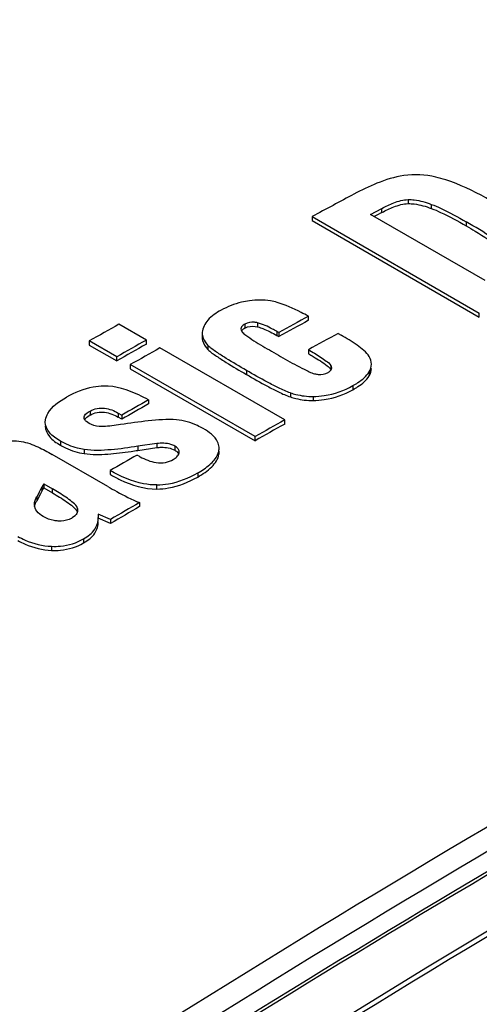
# Model space of a CAD drawing. Header units: inches. Extents: x 0 to 117, y 0 to 83.
# Tile 50 of 83: x 93.918 to 94.282, y 32.451 to 33.23. Entities that reach past the tile are written whole.
import ezdxf

# ---------------------------------------------------------------- set-up
doc = ezdxf.new("R2010")
doc.units = ezdxf.units.IN
doc.header["$LTSCALE"] = 6.431102
doc.header["$MEASUREMENT"] = 0
doc.layers.get('0').update_dxf_attribs({"linetype": 'CONTINUOUS'})

msp = doc.modelspace()

# ---------------------------------------------------------------- linework, layer by layer
at = {"color": 7, "linetype": 'CONTINUOUS'}
for p, q in [((94.22535, 33.08775), (94.22535, 33.08454)), ((94.24366, 33.08396), (94.24366, 33.08075)), ((94.19557, 33.07595), (94.20457, 33.08076)), ((94.28627, 33.02359), (94.19557, 33.07595)), ((94.20057, 33.07541), (94.19847, 33.07428)), ((94.20457, 33.07754), (94.20057, 33.07541)), ((94.20457, 33.07754), (94.20457, 33.08076)), ((94.14936, 33.0743), (94.14936, 33.07108)), ((94.14936, 33.0743), (94.2816, 32.99795)), ((94.14936, 33.07108), (94.2816, 32.99474)), ((94.2713, 33.07016), (94.2713, 33.06694)), ((94.2816, 32.99474), (94.2816, 32.99795)), ((94.01834, 32.97652), (93.99662, 32.98906)), ((94.09623, 32.98929), (94.09623, 32.98608)), ((94.10635, 32.9902), (94.10635, 32.98698)), ((94.14651, 32.99221), (94.14651, 32.99542)), ((94.06252, 32.9827), (94.0625, 32.98205)), ((94.09398, 32.98315), (94.09416, 32.98291)), ((94.1215, 32.98341), (94.1215, 32.98019)), ((94.12305, 32.98251), (94.1215, 32.98341)), ((94.12305, 32.98251), (94.12305, 32.97929)), ((94.16996, 32.98188), (94.17247, 32.98044)), ((93.97317, 32.97586), (93.97317, 32.97264)), ((93.99489, 32.96331), (93.97317, 32.97586)), ((94.01834, 32.9733), (94.01834, 32.97652)), ((94.0625, 32.98013), (94.0625, 32.97884)), ((94.1215, 32.98019), (94.12305, 32.97929)), ((93.97317, 32.97264), (93.99489, 32.9601)), ((94.12773, 32.91336), (94.02907, 32.97032)), ((94.06701, 32.97238), (94.06701, 32.96916)), ((94.14651, 32.96897), (94.14651, 32.96575)), ((93.99489, 32.9601), (93.99489, 32.96331)), ((94.00562, 32.95712), (94.00562, 32.9539)), ((94.10428, 32.90016), (94.00562, 32.95712)), ((94.00562, 32.9539), (94.10428, 32.89695)), ((94.09744, 32.9526), (94.09744, 32.94938)), ((94.16406, 32.95363), (94.16425, 32.95336)), ((94.16425, 32.95657), (94.16425, 32.95336)), ((94.19449, 32.95141), (94.19449, 32.9482)), ((94.13223, 32.93477), (94.13223, 32.93156)), ((94.18173, 32.94051), (94.18173, 32.9373)), ((94.02016, 32.92923), (94.02016, 32.92602)), ((94.15015, 32.93195), (94.15015, 32.92873)), ((93.97386, 32.92044), (93.97386, 32.91722)), ((93.9961, 32.91883), (93.9961, 32.91561)), ((93.9961, 32.91883), (93.99904, 32.91723)), ((93.93839, 32.91163), (93.93855, 32.91353)), ((93.97299, 32.91059), (93.97092, 32.91203)), ((93.97202, 32.91605), (93.97319, 32.91683)), ((93.99904, 32.91401), (93.9961, 32.91561)), ((93.99904, 32.91723), (93.99904, 32.91401)), ((94.12773, 32.91015), (94.12773, 32.91336)), ((93.95032, 32.89666), (93.95032, 32.89344)), ((94.10428, 32.89695), (94.10428, 32.90016)), ((93.96918, 32.88994), (93.96918, 32.88673)), ((94.02649, 32.89469), (94.01161, 32.89253)), ((94.01161, 32.89253), (94.01161, 32.88932)), ((94.01161, 32.88932), (94.02649, 32.89148)), ((94.02649, 32.89469), (94.02649, 32.89148)), ((94.04075, 32.89265), (94.04075, 32.88943)), ((94.07464, 32.88575), (94.07559, 32.88849)), ((94.07576, 32.88779), (94.07576, 32.88617)), ((94.07588, 32.89068), (94.07588, 32.89101)), ((94.07588, 32.88779), (94.07588, 32.88877)), ((93.98788, 32.86068), (93.94392, 32.88606)), ((94.01107, 32.88562), (94.01237, 32.88487)), ((94.04326, 32.88745), (94.04397, 32.88635)), ((93.9897, 32.87332), (93.9897, 32.87011)), ((94.05893, 32.87142), (94.05893, 32.86821)), ((93.93717, 32.86281), (93.93578, 32.8601)), ((93.93578, 32.8601), (93.93578, 32.85689)), ((93.93578, 32.85689), (93.93717, 32.8596)), ((93.93717, 32.86281), (93.93717, 32.8596)), ((93.93717, 32.86281), (93.94409, 32.85882)), ((93.93717, 32.8596), (93.94409, 32.8556)), ((93.94409, 32.8556), (93.94409, 32.85882)), ((94.02674, 32.85871), (94.02674, 32.86192)), ((93.93163, 32.85256), (93.93163, 32.84935)), ((93.96391, 32.84326), (93.96326, 32.84477)), ((93.96401, 32.84211), (93.96386, 32.84081)), ((93.96391, 32.84326), (93.96401, 32.84211)), ((94.01298, 32.84799), (94.01298, 32.84478)), ((93.96157, 32.83722), (93.95958, 32.83582)), ((93.98035, 32.83879), (93.98035, 32.83557)), ((93.98996, 32.83464), (93.98035, 32.83879)), ((93.98996, 32.83143), (93.98035, 32.83557)), ((93.98996, 32.83464), (93.98996, 32.83143)), ((93.96875, 32.81926), (93.96875, 32.81605)), ((93.9434, 32.81336), (93.9434, 32.81014))]:
    msp.add_line(p, q, dxfattribs=at)
msp.add_lwpolyline([(95.25982, 33.02269), (95.15813, 32.97548), (95.05632, 32.92666), (94.95439, 32.87624), (94.85237, 32.82424), (94.75027, 32.77067), (94.64811, 32.71552), (94.5459, 32.65881), (94.44367, 32.60056), (94.34143, 32.54076), (94.2392, 32.47943), (94.13699, 32.41658), (94.03483, 32.35223), (93.93272, 32.28637), (93.83069, 32.21903), (93.72875, 32.15021), (93.62693, 32.07993)], dxfattribs=at)
for centre, radius, start, end in [((98.81321, 24.41099), 9.83892, 118.076604, 118.295588), ((98.98747, 24.09521), 10.19848, 119.299324, 119.450522), ((98.97625, 24.19805), 10.03595, 118.766701, 118.919555), ((98.97625, 24.19483), 10.03595, 118.766701, 118.919555), ((94.07321, 32.98206), 0.01071, 180.04683, 190.10758), ((94.09918, 32.98684), 0.00638, 211.66478, 215.37021), ((94.10238, 32.97495), 0.01272, 118.93801, 121.28032), ((98.9997, 24.18451), 10.03595, 118.766701, 118.919555), ((99.00919, 24.08267), 10.19848, 119.299324, 119.450522), ((99.00919, 24.07946), 10.19848, 119.299324, 119.450522), ((99.01992, 24.07648), 10.19848, 119.299324, 119.450522), ((94.15648, 32.9609), 0.0114, 298.9314, 301.70835), ((99.09005, 23.99013), 10.27674, 119.56013, 119.695565), ((99.09005, 23.98691), 10.27674, 119.56013, 119.695565), ((93.97194, 32.91515), 0.00281, 179.95985, 186.13562), ((93.98591, 32.89611), 0.02431, 119.7309, 121.55044), ((99.11858, 24.01952), 10.19848, 119.299324, 119.450522), ((99.11858, 24.0163), 10.19848, 119.299324, 119.450522), ((93.95391, 33.23847), 0.35389, 278.50493, 279.3845), ((94.04032, 32.88803), 0.00399, 351.19027, 356.86871), ((94.0405, 32.88802), 0.00381, 356.89186, 359.99064), ((94.06363, 32.89122), 0.01227, 347.15532, 351.39588), ((94.06497, 32.89102), 0.01091, 351.38422, 359.95243), ((94.06497, 32.8878), 0.01091, 351.3841, 359.95004), ((94.0653, 32.89101), 0.01058, 359.99057, 4.47063), ((99.16584, 23.89682), 10.36195, 119.83284, 119.969184), ((94.04248, 32.93701), 0.06021, 239.99292, 241.13019), ((94.03952, 32.88816), 0.0048, 345.42535, 351.20701), ((93.94771, 32.84048), 0.01837, 151.13808, 154.28809), ((93.93882, 32.84653), 0.00895, 179.99476, 181.57973), ((99.23192, 23.82115), 10.42695, 120.034745, 120.180966), ((99.23192, 23.81794), 10.42695, 120.034745, 120.180966), ((93.95523, 32.84449), 0.00964, 311.09227, 314.27951), ((93.95595, 32.84375), 0.00861, 314.2774, 317.70584)]:
    msp.add_arc(centre, radius, start, end, dxfattribs=at)
for centre in [(93.95203, 23.88869), (93.95203, 23.88547)]:
    msp.add_ellipse(centre, major_axis=(2.44536, 11.27467), ratio=0.255577, start_param=0.707997, end_param=0.709096, dxfattribs=at)
for points, knots in [([(92.33077, 32.71635), (92.61986, 32.92353), (93.20102, 33.30147), (93.81837, 33.61777), (94.12637, 33.75304)], [0, 0, 0, 0, 0.513919, 1, 1, 1, 1]), ([(94.19818, 33.73569), (93.88563, 33.59789), (93.25816, 33.27577), (92.66681, 32.89214), (92.37196, 32.68184)], [0, 0, 0, 0, 0.485381, 1, 1, 1, 1]), ([(92.37421, 32.67864), (92.6689, 32.88899), (93.25992, 33.27275), (93.88703, 33.59509), (94.19939, 33.73302)], [0, 0, 0, 0, 0.514643, 1, 1, 1, 1]), ([(93.45993, 32.05181), (93.75533, 32.26268), (94.34778, 32.64727), (94.9765, 32.97014), (95.28965, 33.1082)], [0, 0, 0, 0, 0.514684, 1, 1, 1, 1]), ([(94.22181, 33.10675), (94.21456, 33.1057), (94.20105, 33.10131), (94.18842, 33.09521), (94.18251, 33.09206)], [0, 0, 0, 0, 0.522339, 1, 1, 1, 1]), ([(94.25503, 33.10337), (94.25245, 33.10421), (94.2417, 33.10725), (94.2302, 33.10796), (94.22181, 33.10675)], [0, 0, 0, 0, 0.242431, 1, 1, 1, 1]), ([(94.29648, 33.08373), (94.2933, 33.08557), (94.27995, 33.09303), (94.26607, 33.09974), (94.25503, 33.10337)], [0, 0, 0, 0, 0.240312, 1, 1, 1, 1]), ([(93.46926, 32.03798), (93.76435, 32.24862), (94.35617, 32.6328), (94.98421, 32.95532), (95.29702, 33.09323)], [0, 0, 0, 0, 0.514684, 1, 1, 1, 1]), ([(94.20457, 33.08076), (94.20764, 33.08239), (94.21424, 33.08555), (94.22148, 33.08768), (94.22535, 33.08775)], [0, 0, 0, 0, 0.47292, 1, 1, 1, 1]), ([(94.20457, 33.07754), (94.20764, 33.07918), (94.21424, 33.08234), (94.22148, 33.08447), (94.22535, 33.08454)], [0, 0, 0, 0, 0.472919, 1, 1, 1, 1]), ([(94.22535, 33.08775), (94.22698, 33.08778), (94.23324, 33.08738), (94.23933, 33.0856), (94.24366, 33.08396)], [0, 0, 0, 0, 0.260537, 1, 1, 1, 1]), ([(94.22535, 33.08454), (94.22698, 33.08457), (94.23324, 33.08417), (94.23933, 33.08238), (94.24366, 33.08075)], [0, 0, 0, 0, 0.260534, 1, 1, 1, 1]), ([(94.24366, 33.08396), (94.24616, 33.08302), (94.25563, 33.07892), (94.26469, 33.07397), (94.2713, 33.07016)], [0, 0, 0, 0, 0.259828, 1, 1, 1, 1]), ([(94.24366, 33.08075), (94.24616, 33.0798), (94.25563, 33.0757), (94.26469, 33.07076), (94.2713, 33.06694)], [0, 0, 0, 0, 0.259827, 1, 1, 1, 1]), ([(94.29826, 33.05292), (94.29619, 33.05448), (94.28745, 33.06061), (94.2783, 33.06612), (94.2713, 33.07016)], [0, 0, 0, 0, 0.242632, 1, 1, 1, 1]), ([(94.2713, 33.06694), (94.27366, 33.06558), (94.28285, 33.06017), (94.29191, 33.05448), (94.29826, 33.04971)], [0, 0, 0, 0, 0.255989, 1, 1, 1, 1]), ([(93.53424, 32.00982), (93.82923, 32.22), (94.42049, 32.60354), (95.04753, 32.92619), (95.35974, 33.06437)], [0, 0, 0, 0, 0.514774, 1, 1, 1, 1]), ([(95.19573, 33.03147), (94.91726, 32.9045), (94.35864, 32.61381), (93.82885, 32.2739), (93.56457, 32.08899)], [0, 0, 0, 0, 0.486879, 1, 1, 1, 1]), ([(95.19265, 33.02717), (94.91493, 32.9005), (94.35779, 32.61059), (93.82936, 32.27167), (93.56573, 32.08731)], [0, 0, 0, 0, 0.486879, 1, 1, 1, 1]), ([(94.09986, 33.00772), (94.09776, 33.00743), (94.08998, 33.00597), (94.08251, 33.00303), (94.07745, 33.00023)], [0, 0, 0, 0, 0.268542, 1, 1, 1, 1]), ([(94.12167, 33.00635), (94.11995, 33.00685), (94.11281, 33.00848), (94.10534, 33.00847), (94.09986, 33.00772)], [0, 0, 0, 0, 0.244128, 1, 1, 1, 1]), ([(94.14651, 32.99542), (94.14459, 32.99646), (94.13657, 33.00064), (94.12827, 33.00445), (94.12167, 33.00635)], [0, 0, 0, 0, 0.240946, 1, 1, 1, 1]), ([(94.07745, 33.00023), (94.07361, 32.99811), (94.06687, 32.99378), (94.06274, 32.98622), (94.06252, 32.9827)], [0, 0, 0, 0, 0.554318, 1, 1, 1, 1]), ([(94.09623, 32.98929), (94.09579, 32.98905), (94.09438, 32.9882), (94.09312, 32.98665), (94.09312, 32.98547)], [0, 0, 0, 0, 0.297234, 1, 1, 1, 1]), ([(94.10635, 32.9902), (94.10549, 32.99041), (94.10213, 32.99106), (94.09845, 32.99052), (94.09623, 32.98929)], [0, 0, 0, 0, 0.259969, 1, 1, 1, 1]), ([(94.1215, 32.98341), (94.12035, 32.98407), (94.11552, 32.98675), (94.11044, 32.98917), (94.10635, 32.9902)], [0, 0, 0, 0, 0.23853, 1, 1, 1, 1]), ([(94.09416, 32.98291), (94.09494, 32.98197), (94.09698, 32.98044), (94.1012, 32.97746), (94.1092, 32.97247), (94.11618, 32.96837), (94.12089, 32.96565)], [0, 0, 0, 0, 0.114895, 0.237055, 0.48805, 1, 1, 1, 1]), ([(94.09623, 32.98608), (94.09691, 32.98646), (94.1001, 32.98782), (94.10378, 32.98763), (94.10635, 32.98698)], [0, 0, 0, 0, 0.228749, 1, 1, 1, 1]), ([(94.10635, 32.98698), (94.10778, 32.98662), (94.11304, 32.98483), (94.11797, 32.98223), (94.1215, 32.98019)], [0, 0, 0, 0, 0.265629, 1, 1, 1, 1]), ([(94.0625, 32.97884), (94.0625, 32.97799), (94.06294, 32.97437), (94.06511, 32.97118), (94.06701, 32.96916)], [0, 0, 0, 0, 0.233426, 1, 1, 1, 1]), ([(94.06267, 32.98018), (94.06279, 32.97949), (94.0636, 32.97658), (94.06543, 32.97405), (94.06701, 32.97238)], [0, 0, 0, 0, 0.233545, 1, 1, 1, 1]), ([(94.19454, 32.9635), (94.19348, 32.96531), (94.1903, 32.96849), (94.18294, 32.97419), (94.17673, 32.97797), (94.17247, 32.98044)], [0, 0, 0, 0, 0.224493, 0.472419, 1, 1, 1, 1]), ([(94.09744, 32.9526), (94.09206, 32.9557), (94.08406, 32.96036), (94.07393, 32.96693), (94.06898, 32.97029), (94.06701, 32.97238)], [0, 0, 0, 0, 0.512226, 0.76273, 1, 1, 1, 1]), ([(94.06701, 32.96916), (94.06898, 32.96707), (94.07393, 32.96372), (94.08406, 32.95714), (94.09206, 32.95248), (94.09744, 32.94938)], [0, 0, 0, 0, 0.23727, 0.487774, 1, 1, 1, 1]), ([(94.12089, 32.96565), (94.12575, 32.96284), (94.1331, 32.95862), (94.14325, 32.95337), (94.14851, 32.95066), (94.15141, 32.94993)], [0, 0, 0, 0, 0.489712, 0.739071, 1, 1, 1, 1]), ([(94.14651, 32.96897), (94.14974, 32.96707), (94.15456, 32.96422), (94.16044, 32.9601), (94.16335, 32.95798), (94.16425, 32.95657)], [0, 0, 0, 0, 0.518674, 0.769505, 1, 1, 1, 1]), ([(94.14651, 32.96575), (94.1478, 32.965), (94.15281, 32.962), (94.15781, 32.95894), (94.16124, 32.95626)], [0, 0, 0, 0, 0.255522, 1, 1, 1, 1]), ([(94.13223, 32.93477), (94.12899, 32.9358), (94.12293, 32.93865), (94.11136, 32.94463), (94.10297, 32.9494), (94.09744, 32.9526)], [0, 0, 0, 0, 0.260503, 0.510415, 1, 1, 1, 1]), ([(94.15141, 32.94993), (94.15232, 32.9497), (94.15583, 32.94902), (94.15967, 32.94964), (94.162, 32.95093)], [0, 0, 0, 0, 0.260325, 1, 1, 1, 1]), ([(94.16247, 32.95121), (94.16283, 32.95142), (94.16398, 32.95221), (94.16492, 32.95357), (94.16492, 32.95456)], [0, 0, 0, 0, 0.293917, 1, 1, 1, 1]), ([(94.18173, 32.94051), (94.18308, 32.94126), (94.18787, 32.94416), (94.19229, 32.94798), (94.19449, 32.95141)], [0, 0, 0, 0, 0.275142, 1, 1, 1, 1]), ([(94.09744, 32.94938), (94.10297, 32.94619), (94.11136, 32.94142), (94.12293, 32.93543), (94.12899, 32.93259), (94.13223, 32.93156)], [0, 0, 0, 0, 0.489585, 0.739497, 1, 1, 1, 1]), ([(94.18173, 32.9373), (94.18308, 32.93805), (94.18787, 32.94095), (94.19229, 32.94477), (94.19449, 32.9482)], [0, 0, 0, 0, 0.27514, 1, 1, 1, 1]), ([(93.98459, 32.94016), (93.98179, 32.94009), (93.97148, 32.93903), (93.96162, 32.93511), (93.95508, 32.93138)], [0, 0, 0, 0, 0.271107, 1, 1, 1, 1]), ([(94.02016, 32.92923), (94.01761, 32.93062), (94.00655, 32.9362), (93.99414, 32.9404), (93.98459, 32.94016)], [0, 0, 0, 0, 0.232843, 1, 1, 1, 1]), ([(94.13223, 32.93477), (94.13362, 32.93433), (94.13945, 32.93267), (94.14555, 32.93188), (94.15015, 32.93195)], [0, 0, 0, 0, 0.241339, 1, 1, 1, 1]), ([(94.15015, 32.93195), (94.15312, 32.93199), (94.16409, 32.93287), (94.17473, 32.93664), (94.18173, 32.94051)], [0, 0, 0, 0, 0.271122, 1, 1, 1, 1]), ([(94.15015, 32.92873), (94.15312, 32.92878), (94.16409, 32.92965), (94.17473, 32.93342), (94.18173, 32.9373)], [0, 0, 0, 0, 0.271118, 1, 1, 1, 1]), ([(93.93855, 32.91353), (93.93885, 32.9153), (93.942, 32.92319), (93.94945, 32.92816), (93.95508, 32.93138)], [0, 0, 0, 0, 0.216564, 1, 1, 1, 1]), ([(94.13223, 32.93156), (94.13362, 32.93111), (94.13945, 32.92946), (94.14555, 32.92866), (94.15015, 32.92873)], [0, 0, 0, 0, 0.24133, 1, 1, 1, 1]), ([(93.96913, 32.91515), (93.96913, 32.91567), (93.9699, 32.91809), (93.97219, 32.91948), (93.97386, 32.92044)], [0, 0, 0, 0, 0.213114, 1, 1, 1, 1]), ([(93.97386, 32.92044), (93.97725, 32.92237), (93.98551, 32.9238), (93.99276, 32.92064), (93.9961, 32.91883)], [0, 0, 0, 0, 0.507059, 1, 1, 1, 1]), ([(93.97386, 32.91722), (93.97725, 32.91916), (93.98551, 32.92059), (93.99276, 32.91742), (93.9961, 32.91561)], [0, 0, 0, 0, 0.507063, 1, 1, 1, 1]), ([(93.95032, 32.89666), (93.94715, 32.89849), (93.94155, 32.90218), (93.93839, 32.90869), (93.93839, 32.91163)], [0, 0, 0, 0, 0.555, 1, 1, 1, 1]), ([(93.97092, 32.91203), (93.97068, 32.91223), (93.96987, 32.91299), (93.96924, 32.91404), (93.96915, 32.91485)], [0, 0, 0, 0, 0.27844, 1, 1, 1, 1]), ([(94.04222, 32.91341), (94.0348, 32.91409), (94.01991, 32.91283), (94.00527, 32.91082), (93.99801, 32.90966)], [0, 0, 0, 0, 0.503539, 1, 1, 1, 1]), ([(94.06334, 32.90648), (94.06185, 32.90734), (94.05526, 32.91079), (94.04791, 32.91288), (94.04222, 32.91341)], [0, 0, 0, 0, 0.231317, 1, 1, 1, 1]), ([(93.93839, 32.90841), (93.93839, 32.90548), (93.94155, 32.89897), (93.94715, 32.89527), (93.95032, 32.89344)], [0, 0, 0, 0, 0.444992, 1, 1, 1, 1]), ([(93.98425, 32.90814), (93.98321, 32.9081), (93.97935, 32.90814), (93.97545, 32.90917), (93.97299, 32.91059)], [0, 0, 0, 0, 0.2673, 1, 1, 1, 1]), ([(94.07585, 32.89183), (94.07574, 32.89325), (94.07377, 32.89973), (94.06782, 32.9039), (94.06334, 32.90648)], [0, 0, 0, 0, 0.215666, 1, 1, 1, 1]), ([(93.89943, 32.89543), (93.90104, 32.89578), (93.90761, 32.89702), (93.91444, 32.89722), (93.91942, 32.89638)], [0, 0, 0, 0, 0.246245, 1, 1, 1, 1]), ([(93.91942, 32.89638), (93.92398, 32.89562), (93.93239, 32.89236), (93.94022, 32.88819), (93.94392, 32.88606)], [0, 0, 0, 0, 0.520347, 1, 1, 1, 1]), ([(93.96918, 32.88994), (93.9674, 32.8902), (93.96082, 32.89152), (93.95456, 32.89421), (93.95032, 32.89666)], [0, 0, 0, 0, 0.26856, 1, 1, 1, 1]), ([(93.95032, 32.89344), (93.95167, 32.89266), (93.95758, 32.88952), (93.9641, 32.88746), (93.96918, 32.88673)], [0, 0, 0, 0, 0.232926, 1, 1, 1, 1]), ([(94.01161, 32.89253), (94.00465, 32.89138), (93.9906, 32.88947), (93.97625, 32.88893), (93.96918, 32.88994)], [0, 0, 0, 0, 0.496999, 1, 1, 1, 1]), ([(93.96918, 32.88673), (93.97534, 32.88585), (93.98785, 32.88608), (94.00014, 32.88756), (94.00625, 32.88847)], [0, 0, 0, 0, 0.502166, 1, 1, 1, 1]), ([(94.04075, 32.89265), (94.03979, 32.8932), (94.03528, 32.89512), (94.03021, 32.89511), (94.02649, 32.89469)], [0, 0, 0, 0, 0.228772, 1, 1, 1, 1]), ([(94.02649, 32.89148), (94.02775, 32.89162), (94.03255, 32.89196), (94.03766, 32.89122), (94.04075, 32.88943)], [0, 0, 0, 0, 0.262542, 1, 1, 1, 1]), ([(94.04375, 32.88999), (94.04359, 32.89025), (94.04278, 32.89133), (94.04165, 32.89213), (94.04075, 32.89265)], [0, 0, 0, 0, 0.225938, 1, 1, 1, 1]), ([(94.01341, 32.88428), (94.01732, 32.88213), (94.02388, 32.87936), (94.03321, 32.87928), (94.0377, 32.88096), (94.03963, 32.88207)], [0, 0, 0, 0, 0.487443, 0.757341, 1, 1, 1, 1]), ([(94.05893, 32.86821), (94.06294, 32.8705), (94.06995, 32.87504), (94.07519, 32.88244), (94.07576, 32.88617)], [0, 0, 0, 0, 0.550495, 1, 1, 1, 1]), ([(94.05893, 32.87142), (94.06228, 32.87333), (94.06827, 32.87725), (94.07325, 32.88275), (94.07464, 32.88575)], [0, 0, 0, 0, 0.53816, 1, 1, 1, 1]), ([(94.02674, 32.86192), (94.0232, 32.86186), (94.01014, 32.86324), (93.99796, 32.86867), (93.9897, 32.87332)], [0, 0, 0, 0, 0.271854, 1, 1, 1, 1]), ([(93.9897, 32.87011), (93.99232, 32.86863), (94.00378, 32.86267), (94.01676, 32.85853), (94.02674, 32.85871)], [0, 0, 0, 0, 0.23164, 1, 1, 1, 1]), ([(94.02674, 32.86192), (94.02979, 32.86197), (94.04104, 32.86306), (94.0518, 32.86735), (94.05893, 32.87142)], [0, 0, 0, 0, 0.271182, 1, 1, 1, 1]), ([(94.02674, 32.85871), (94.02979, 32.85876), (94.04104, 32.85985), (94.0518, 32.86413), (94.05893, 32.86821)], [0, 0, 0, 0, 0.271181, 1, 1, 1, 1]), ([(93.96326, 32.84477), (93.96228, 32.8463), (93.95938, 32.84888), (93.95298, 32.85356), (93.94769, 32.85674), (93.94409, 32.85882)], [0, 0, 0, 0, 0.228299, 0.477521, 1, 1, 1, 1]), ([(93.98788, 32.86068), (93.9902, 32.85934), (93.99837, 32.85475), (94.00677, 32.85052), (94.01298, 32.84799)], [0, 0, 0, 0, 0.28584, 1, 1, 1, 1]), ([(93.94409, 32.8556), (93.9479, 32.8534), (93.95354, 32.85004), (93.96008, 32.84507), (93.96318, 32.84225), (93.96379, 32.8405)], [0, 0, 0, 0, 0.528048, 0.778168, 1, 1, 1, 1]), ([(93.93682, 32.83689), (93.93489, 32.83801), (93.93151, 32.84044), (93.92992, 32.84447), (93.92987, 32.84628)], [0, 0, 0, 0, 0.551333, 1, 1, 1, 1]), ([(93.94868, 32.83337), (93.94756, 32.83342), (93.94342, 32.83386), (93.93944, 32.83538), (93.93682, 32.83689)], [0, 0, 0, 0, 0.27015, 1, 1, 1, 1]), ([(93.95958, 32.83582), (93.95884, 32.83539), (93.95545, 32.83373), (93.95157, 32.83324), (93.94868, 32.83337)], [0, 0, 0, 0, 0.228511, 1, 1, 1, 1]), ([(93.96875, 32.81926), (93.97212, 32.82123), (93.97801, 32.82569), (93.98035, 32.8329), (93.98035, 32.83608)], [0, 0, 0, 0, 0.551331, 1, 1, 1, 1]), ([(93.96875, 32.81605), (93.97212, 32.81802), (93.97801, 32.82248), (93.98035, 32.82969), (93.98035, 32.83286)], [0, 0, 0, 0, 0.551331, 1, 1, 1, 1]), ([(93.91666, 32.82123), (93.91852, 32.82016), (93.92683, 32.81588), (93.93621, 32.81367), (93.9434, 32.81336)], [0, 0, 0, 0, 0.230234, 1, 1, 1, 1]), ([(93.91666, 32.81802), (93.91852, 32.81694), (93.92683, 32.81267), (93.93621, 32.81045), (93.9434, 32.81014)], [0, 0, 0, 0, 0.230237, 1, 1, 1, 1]), ([(93.9434, 32.81336), (93.94574, 32.81326), (93.95449, 32.81339), (93.96323, 32.81603), (93.96875, 32.81926)], [0, 0, 0, 0, 0.267872, 1, 1, 1, 1]), ([(93.9434, 32.81014), (93.94574, 32.81004), (93.95449, 32.81018), (93.96323, 32.81281), (93.96875, 32.81605)], [0, 0, 0, 0, 0.267872, 1, 1, 1, 1])]:
    msp.add_open_spline(points, degree=3, knots=knots, dxfattribs=at)
for points in [[(94.09312, 32.98547), (94.09312, 32.98478), (94.09339, 32.98408), (94.09375, 32.98349)], [(94.09357, 32.9838), (94.09409, 32.98465), (94.09493, 32.9853), (94.09578, 32.98582)], [(94.19635, 32.95739), (94.19635, 32.95951), (94.19561, 32.96167), (94.19454, 32.9635)], [(94.16124, 32.95626), (94.16226, 32.95547), (94.16329, 32.95466), (94.16406, 32.95363)], [(94.16492, 32.95456), (94.16492, 32.95527), (94.16463, 32.95598), (94.16425, 32.95657)], [(94.19449, 32.95141), (94.19561, 32.95317), (94.19635, 32.9553), (94.19635, 32.95739)], [(94.19449, 32.9482), (94.19561, 32.94995), (94.19635, 32.95209), (94.19635, 32.95418)], [(93.96959, 32.91356), (93.97016, 32.91457), (93.97108, 32.91537), (93.97202, 32.91605)], [(93.99801, 32.90966), (93.99346, 32.90892), (93.98886, 32.9083), (93.98425, 32.90814)], [(94.04075, 32.88943), (94.04168, 32.8889), (94.04257, 32.88826), (94.04326, 32.88745)], [(94.04431, 32.88802), (94.04431, 32.8887), (94.0441, 32.8894), (94.04375, 32.88999)], [(94.03963, 32.88207), (94.04068, 32.88267), (94.0417, 32.88337), (94.04255, 32.88424)], [(94.04255, 32.88424), (94.04328, 32.885), (94.0439, 32.88593), (94.04417, 32.88695)], [(93.92986, 32.84653), (93.92986, 32.84862), (93.93062, 32.85072), (93.93163, 32.85256)], [(93.93, 32.84494), (93.93021, 32.84615), (93.93063, 32.84734), (93.93116, 32.84845)], [(93.96386, 32.84081), (93.96363, 32.83975), (93.96305, 32.83876), (93.96232, 32.83796)]]:
    msp.add_open_spline(points, degree=3, dxfattribs=at)

doc.saveas('drawing.dxf')
